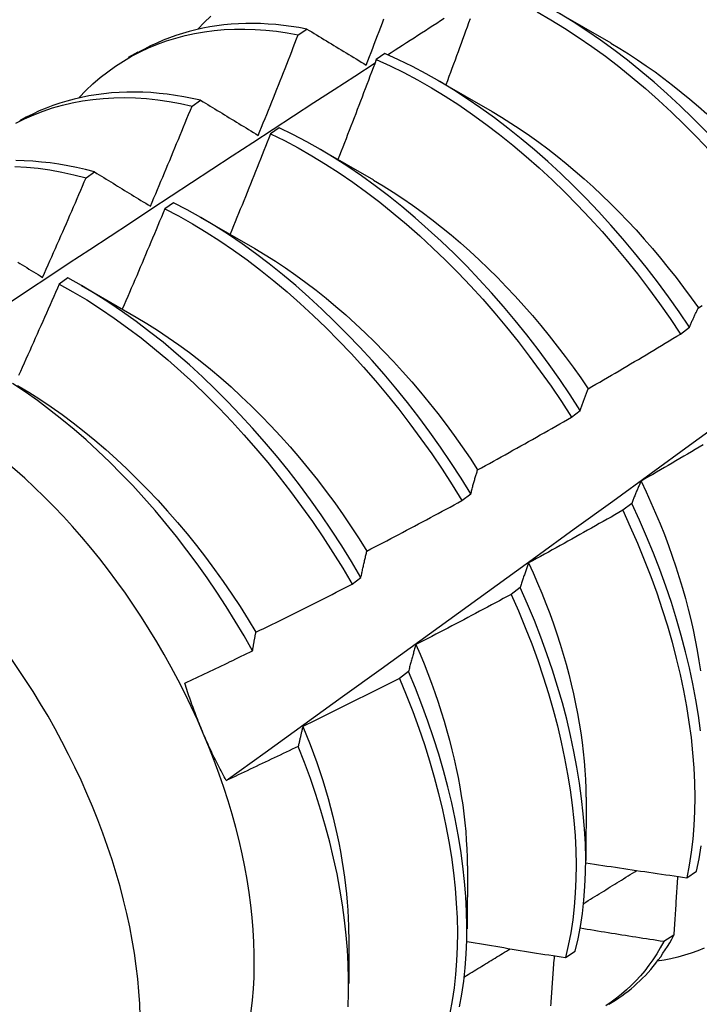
# Model space of a CAD drawing. Header units: inches. Extents: x 17 to 237, y 17 to 149.
# Tile 87 of 118: x 223.167 to 223.366, y 83.189 to 83.478. Entities that reach past the tile are written whole.
import ezdxf

# ---------------------------------------------------------------- set-up
doc = ezdxf.new("R2010")
doc.units = ezdxf.units.IN
doc.header["$MEASUREMENT"] = 0
doc.layers.add('Visible Edges(ANSI)', color=7, linetype='Continuous', lineweight=25)
doc.layers.add('Visible Tangent Edges(ANSI)', color=7, linetype='Continuous', lineweight=25)

msp = doc.modelspace()

# ---------------------------------------------------------------- linework, layer by layer
at = {"layer": 'Visible Edges(ANSI)'}
for p, q in [((223.32408, 83.48014), (223.34009, 83.47092)), ((223.24843, 83.47333), (223.25094, 83.47501)), ((223.1987, 83.46672), (223.20151, 83.46835)), ((223.27384, 83.46781), (223.27133, 83.46605)), ((223.28928, 83.46005), (223.30529, 83.45083)), ((223.2173, 83.45243), (223.21982, 83.45412)), ((223.24283, 83.44602), (223.24033, 83.44425)), ((223.25448, 83.43996), (223.27049, 83.43074)), ((223.18621, 83.43138), (223.18872, 83.43309)), ((223.21183, 83.42409), (223.20933, 83.42232)), ((223.21968, 83.41987), (223.2357, 83.41065)), ((223.18084, 83.40203), (223.17833, 83.40024)), ((223.18489, 83.39977), (223.2009, 83.39056)), ((223.36058, 83.38558), (223.36316, 83.38755)), ((223.32855, 83.36117), (223.33114, 83.36315)), ((223.29644, 83.33672), (223.29904, 83.3387)), ((223.34622, 83.33587), (223.34359, 83.33388)), ((223.26424, 83.31223), (223.26684, 83.31421)), ((223.31354, 83.31124), (223.3109, 83.30924)), ((223.28076, 83.28659), (223.27811, 83.2846)), ((223.33285, 83.24972), (223.33282, 83.23124)), ((223.29805, 83.22963), (223.29802, 83.21115)), ((223.36238, 83.22616), (223.36525, 83.22806)), ((223.26325, 83.20954), (223.26323, 83.19509)), ((223.35857, 83.20926), (223.35564, 83.20742)), ((223.32677, 83.20273), (223.32965, 83.20462))]:
    msp.add_line(p, q, dxfattribs=at)
at = {"layer": 'Visible Edges(ANSI)', "flags": 128}
for points in [[(223.31847, 83.48004), (223.32251, 83.47773), (223.32653, 83.47526), (223.33054, 83.47265), (223.33454, 83.4699), (223.33851, 83.46701), (223.34246, 83.46399), (223.34638, 83.46083), (223.35026, 83.45755), (223.3541, 83.45415), (223.3579, 83.45063), (223.36166, 83.447), (223.36535, 83.44326), (223.369, 83.43942), (223.37258, 83.43548), (223.37609, 83.43143), (223.37954, 83.4273), (223.38291, 83.42308), (223.3862, 83.41877), (223.38941, 83.41439), (223.39253, 83.40993)], [(223.21899, 83.475), (223.22088, 83.47695), (223.22284, 83.47881)], [(223.26838, 83.46444), (223.26885, 83.46568), (223.26933, 83.46691), (223.2698, 83.46814), (223.27028, 83.46937), (223.27075, 83.47061), (223.27122, 83.47184), (223.27169, 83.47307), (223.27217, 83.47431), (223.27264, 83.47554), (223.2731, 83.47678), (223.27357, 83.47801)], [(223.27462, 83.46745), (223.27573, 83.46817), (223.27684, 83.46889), (223.27795, 83.46961), (223.27906, 83.47032), (223.28017, 83.47104), (223.28128, 83.47176), (223.28239, 83.47247), (223.2835, 83.47319), (223.28461, 83.47391), (223.28572, 83.47462), (223.28682, 83.47534), (223.28793, 83.47606), (223.28904, 83.47677), (223.29015, 83.47749), (223.29126, 83.4782)], [(223.29885, 83.47801), (223.29841, 83.4768), (223.29797, 83.47559), (223.29753, 83.47437), (223.29708, 83.47316), (223.29664, 83.47195), (223.2962, 83.47074), (223.29575, 83.46953), (223.29531, 83.46832), (223.29486, 83.46711), (223.29442, 83.4659), (223.29397, 83.46469), (223.29352, 83.46348), (223.29307, 83.46227), (223.29262, 83.46106), (223.29217, 83.45985), (223.29172, 83.45864)], [(223.3951, 83.41189), (223.39198, 83.41635), (223.38876, 83.42073), (223.38547, 83.42503), (223.38209, 83.42924), (223.37864, 83.43337), (223.37512, 83.4374), (223.37153, 83.44134), (223.36789, 83.44518), (223.36418, 83.44891), (223.36043, 83.45253), (223.35663, 83.45604), (223.35278, 83.45943), (223.34889, 83.4627), (223.34497, 83.46584), (223.34102, 83.46886), (223.33705, 83.47174), (223.33305, 83.47448), (223.32904, 83.47708), (223.32501, 83.47953)], [(223.18418, 83.45493), (223.18617, 83.45698), (223.18823, 83.45892), (223.19036, 83.46075), (223.19256, 83.46248), (223.19484, 83.4641), (223.19717, 83.46561), (223.19958, 83.46701), (223.20204, 83.4683), (223.20457, 83.46948), (223.20716, 83.47055), (223.2098, 83.4715), (223.2125, 83.47235), (223.21525, 83.47308), (223.21805, 83.47369), (223.2209, 83.47419), (223.2238, 83.47457), (223.22674, 83.47483), (223.22973, 83.47498), (223.23275, 83.47501), (223.23582, 83.47491), (223.23892, 83.4747), (223.24206, 83.47436), (223.24523, 83.47391), (223.24843, 83.47333)], [(223.25094, 83.47501), (223.24864, 83.47543), (223.24636, 83.47579), (223.24409, 83.47608), (223.24184, 83.47631), (223.23961, 83.47648), (223.2374, 83.47659), (223.2352, 83.47663), (223.23303, 83.47662), (223.23088, 83.47654), (223.22875, 83.4764), (223.22664, 83.4762), (223.22455, 83.47593), (223.22249, 83.47561), (223.22045, 83.47523), (223.21844, 83.47479), (223.21646, 83.47429), (223.2145, 83.47373), (223.21257, 83.47311), (223.21066, 83.47243), (223.20879, 83.4717), (223.20694, 83.47091), (223.20513, 83.47006), (223.20335, 83.46915), (223.2016, 83.46818)], [(223.25094, 83.47501), (223.25166, 83.47457), (223.25238, 83.47414), (223.2531, 83.4737), (223.25382, 83.47327), (223.25454, 83.47283), (223.25526, 83.47239), (223.25598, 83.47195), (223.2567, 83.47152), (223.25743, 83.47108), (223.25815, 83.47064), (223.25887, 83.4702), (223.2596, 83.46976), (223.26033, 83.46932), (223.26105, 83.46888), (223.26178, 83.46844), (223.26251, 83.46799), (223.26324, 83.46755), (223.26397, 83.46711), (223.2647, 83.46667), (223.26544, 83.46622), (223.26617, 83.46578), (223.2669, 83.46533), (223.26764, 83.46489), (223.26838, 83.46444)], [(223.23671, 83.44382), (223.23721, 83.44504), (223.23771, 83.44627), (223.2382, 83.4475), (223.2387, 83.44873), (223.23919, 83.44995), (223.23969, 83.45118), (223.24018, 83.45241), (223.24067, 83.45364), (223.24116, 83.45487), (223.24165, 83.4561), (223.24214, 83.45733), (223.24263, 83.45856), (223.24312, 83.45979), (223.2436, 83.46102), (223.24409, 83.46225), (223.24458, 83.46348), (223.24506, 83.46471), (223.24554, 83.46594), (223.24603, 83.46717), (223.24651, 83.4684), (223.24699, 83.46963), (223.24747, 83.47086), (223.24795, 83.47209), (223.24843, 83.47333)], [(223.34008, 83.47088), (223.3427, 83.46932), (223.3453, 83.4677), (223.34791, 83.466), (223.3505, 83.46424), (223.35308, 83.46241), (223.35565, 83.46051), (223.35821, 83.45855), (223.36075, 83.45653), (223.36328, 83.45445), (223.36578, 83.45231), (223.36827, 83.45011)], [(223.27133, 83.46605), (223.27087, 83.46483), (223.27041, 83.4636), (223.26995, 83.46238), (223.26948, 83.46116), (223.26902, 83.45994), (223.26855, 83.45871), (223.26809, 83.45749), (223.26762, 83.45627), (223.26716, 83.45505), (223.26669, 83.45383), (223.26622, 83.45261), (223.26575, 83.45138), (223.26528, 83.45016), (223.26481, 83.44894), (223.26434, 83.44772), (223.26387, 83.4465), (223.26339, 83.44528), (223.26292, 83.44406), (223.26245, 83.44284), (223.26197, 83.44162), (223.2615, 83.4404), (223.26102, 83.43918), (223.26054, 83.43796), (223.26006, 83.43674)], [(223.27133, 83.46605), (223.27536, 83.46423), (223.2794, 83.46224), (223.28344, 83.4601), (223.28747, 83.45779), (223.2915, 83.45534), (223.29551, 83.45274), (223.29951, 83.44999), (223.30348, 83.44711), (223.30743, 83.44409), (223.31135, 83.44094), (223.31523, 83.43767), (223.31908, 83.43427), (223.32288, 83.43075), (223.32663, 83.42713), (223.33033, 83.42339), (223.33398, 83.41955), (223.33756, 83.41561), (223.34108, 83.41157), (223.34453, 83.40744), (223.3479, 83.40323), (223.3512, 83.39893), (223.35442, 83.39455), (223.35754, 83.3901), (223.36058, 83.38558)], [(223.36316, 83.38755), (223.36012, 83.39206), (223.35699, 83.39651), (223.35377, 83.40088), (223.35046, 83.40518), (223.34708, 83.40939), (223.34363, 83.41351), (223.3401, 83.41754), (223.33651, 83.42147), (223.33286, 83.4253), (223.32916, 83.42903), (223.3254, 83.43265), (223.3216, 83.43615), (223.31775, 83.43954), (223.31386, 83.44281), (223.30994, 83.44595), (223.30599, 83.44895), (223.30202, 83.45183), (223.29802, 83.45456), (223.294, 83.45715), (223.28998, 83.4596), (223.28594, 83.46189), (223.28191, 83.46402), (223.27787, 83.466), (223.27384, 83.46781)], [(223.16339, 83.39455), (223.16936, 83.3985), (223.17533, 83.40246), (223.1813, 83.40641), (223.18728, 83.41035), (223.19325, 83.41429), (223.19922, 83.41822), (223.2052, 83.42215), (223.21117, 83.42608), (223.21715, 83.43), (223.22312, 83.43392), (223.2291, 83.43783), (223.23508, 83.44174), (223.24106, 83.44564), (223.24704, 83.44954), (223.25302, 83.45344), (223.25901, 83.45732), (223.26499, 83.46121), (223.27098, 83.46509)], [(223.16558, 83.44737), (223.16819, 83.44867), (223.17087, 83.44986), (223.1736, 83.45092), (223.1764, 83.45186), (223.17926, 83.45267), (223.18218, 83.45336), (223.18515, 83.45392), (223.18817, 83.45436), (223.19124, 83.45467), (223.19435, 83.45485), (223.19752, 83.4549), (223.20072, 83.45482), (223.20397, 83.4546), (223.20725, 83.45426), (223.21057, 83.45378), (223.21392, 83.45317), (223.2173, 83.45243)], [(223.21982, 83.45412), (223.21734, 83.45467), (223.21489, 83.45515), (223.21245, 83.45556), (223.21002, 83.45589), (223.20762, 83.45615), (223.20524, 83.45635), (223.20288, 83.45647), (223.20054, 83.45652), (223.19822, 83.4565), (223.19592, 83.45642), (223.19365, 83.45626), (223.19141, 83.45604), (223.18919, 83.45574), (223.187, 83.45538), (223.18484, 83.45495), (223.1827, 83.45446), (223.1806, 83.4539), (223.17853, 83.45327), (223.17649, 83.45257), (223.17448, 83.45181), (223.1725, 83.45098), (223.17056, 83.45009), (223.16866, 83.44913), (223.16679, 83.4481)], [(223.21982, 83.45412), (223.22051, 83.4537), (223.22121, 83.45328), (223.2219, 83.45285), (223.2226, 83.45243), (223.2233, 83.452), (223.224, 83.45157), (223.2247, 83.45115), (223.2254, 83.45072), (223.2261, 83.45029), (223.2268, 83.44986), (223.2275, 83.44943), (223.2282, 83.44901), (223.22891, 83.44858), (223.22961, 83.44815), (223.23032, 83.44772), (223.23103, 83.44728), (223.23174, 83.44685), (223.23244, 83.44642), (223.23315, 83.44599), (223.23386, 83.44555), (223.23457, 83.44512), (223.23529, 83.44469), (223.236, 83.44425), (223.23671, 83.44382)], [(223.20508, 83.42306), (223.2056, 83.42428), (223.20611, 83.4255), (223.20663, 83.42672), (223.20715, 83.42795), (223.20766, 83.42917), (223.20818, 83.43039), (223.20869, 83.43161), (223.20921, 83.43283), (223.20972, 83.43406), (223.21023, 83.43528), (223.21074, 83.4365), (223.21125, 83.43773), (223.21176, 83.43895), (223.21227, 83.44018), (223.21278, 83.4414), (223.21328, 83.44262), (223.21379, 83.44385), (223.21429, 83.44507), (223.2148, 83.4463), (223.2153, 83.44753), (223.2158, 83.44875), (223.2163, 83.44998), (223.2168, 83.4512), (223.2173, 83.45243)], [(223.30528, 83.4508), (223.30803, 83.44916), (223.31078, 83.44745), (223.31351, 83.44565), (223.31624, 83.44379), (223.31895, 83.44184), (223.32165, 83.43983), (223.32434, 83.43774), (223.327, 83.43559), (223.32965, 83.43336), (223.33228, 83.43108), (223.33488, 83.42873), (223.33746, 83.42631), (223.34001, 83.42384), (223.34253, 83.42131), (223.34503, 83.41873), (223.34749, 83.41609), (223.34991, 83.41339), (223.3523, 83.41065), (223.35465, 83.40786), (223.35696, 83.40502), (223.35923, 83.40213), (223.36146, 83.3992), (223.36364, 83.39623), (223.36577, 83.39322)], [(223.33114, 83.36315), (223.32819, 83.36772), (223.32514, 83.37223), (223.32199, 83.37667), (223.31877, 83.38104), (223.31546, 83.38532), (223.31207, 83.38953), (223.30861, 83.39365), (223.30509, 83.39767), (223.30149, 83.4016), (223.29784, 83.40543), (223.29413, 83.40916), (223.29037, 83.41277), (223.28657, 83.41627), (223.28272, 83.41966), (223.27883, 83.42292), (223.27491, 83.42605), (223.27096, 83.42905), (223.26698, 83.43192), (223.26299, 83.43465), (223.25897, 83.43723), (223.25494, 83.43966), (223.25091, 83.44194), (223.24687, 83.44406), (223.24283, 83.44602)], [(223.24033, 83.44425), (223.23984, 83.44303), (223.23935, 83.4418), (223.23886, 83.44057), (223.23838, 83.43934), (223.23789, 83.43811), (223.2374, 83.43688), (223.23691, 83.43566), (223.23641, 83.43443), (223.23592, 83.4332), (223.23543, 83.43198), (223.23493, 83.43075), (223.23444, 83.42952), (223.23394, 83.4283), (223.23345, 83.42707), (223.23295, 83.42585), (223.23245, 83.42462), (223.23195, 83.4234), (223.23145, 83.42217), (223.23095, 83.42095), (223.23045, 83.41972), (223.22995, 83.4185), (223.22945, 83.41727), (223.22894, 83.41605), (223.22844, 83.41483)], [(223.24033, 83.44425), (223.24436, 83.44228), (223.2484, 83.44015), (223.25244, 83.43786), (223.25646, 83.43541), (223.26048, 83.43282), (223.26447, 83.43008), (223.26845, 83.42721), (223.2724, 83.42419), (223.27632, 83.42105), (223.2802, 83.41778), (223.28405, 83.41439), (223.28785, 83.41088), (223.29161, 83.40725), (223.29531, 83.40352), (223.29896, 83.39968), (223.30254, 83.39575), (223.30607, 83.39171), (223.30952, 83.38759), (223.3129, 83.38338), (223.3162, 83.37908), (223.31942, 83.37471), (223.32256, 83.37027), (223.3256, 83.36575), (223.32855, 83.36117)], [(223.16533, 83.43473), (223.16872, 83.43453), (223.17215, 83.43419), (223.17561, 83.4337), (223.17911, 83.43308), (223.18264, 83.4323), (223.18621, 83.43138)], [(223.18872, 83.43309), (223.18607, 83.43378), (223.18344, 83.43438), (223.18083, 83.43491), (223.17823, 83.43536), (223.17566, 83.43573), (223.1731, 83.43601), (223.17057, 83.43622), (223.16806, 83.43636), (223.16558, 83.43641)], [(223.22732, 83.25464), (223.2387, 83.26284), (223.25007, 83.27104), (223.26143, 83.27924), (223.27278, 83.28743), (223.28412, 83.29563), (223.29545, 83.30383), (223.30677, 83.31203), (223.31808, 83.32022), (223.32937, 83.32841), (223.34066, 83.33661), (223.35194, 83.3448), (223.36321, 83.35299), (223.37447, 83.36117), (223.38572, 83.36936), (223.39696, 83.37754), (223.40819, 83.38572), (223.41941, 83.3939), (223.43063, 83.40207), (223.44183, 83.41024), (223.45302, 83.41841), (223.46421, 83.42658), (223.47538, 83.43474)], [(223.17347, 83.40218), (223.17401, 83.40339), (223.17455, 83.4046), (223.17509, 83.40582), (223.17563, 83.40703), (223.17616, 83.40825), (223.1767, 83.40946), (223.17723, 83.41068), (223.17777, 83.41189), (223.1783, 83.41311), (223.17884, 83.41433), (223.17937, 83.41554), (223.1799, 83.41676), (223.18043, 83.41798), (223.18096, 83.41919), (223.18149, 83.42041), (223.18202, 83.42163), (223.18254, 83.42285), (223.18307, 83.42407), (223.18359, 83.42528), (223.18412, 83.4265), (223.18464, 83.42772), (223.18516, 83.42894), (223.18569, 83.43016), (223.18621, 83.43138)], [(223.18872, 83.43309), (223.18939, 83.43268), (223.19006, 83.43227), (223.19074, 83.43185), (223.19141, 83.43144), (223.19209, 83.43102), (223.19276, 83.43061), (223.19344, 83.4302), (223.19412, 83.42978), (223.1948, 83.42936), (223.19548, 83.42895), (223.19616, 83.42853), (223.19684, 83.42811), (223.19752, 83.42769), (223.1982, 83.42728), (223.19889, 83.42686), (223.19957, 83.42644), (223.20026, 83.42602), (223.20094, 83.4256), (223.20163, 83.42518), (223.20232, 83.42475), (223.20301, 83.42433), (223.2037, 83.42391), (223.20439, 83.42349), (223.20508, 83.42306)], [(223.27049, 83.43072), (223.27337, 83.429), (223.27625, 83.4272), (223.27912, 83.4253), (223.28198, 83.42333), (223.28482, 83.42127), (223.28765, 83.41913), (223.29046, 83.41692), (223.29325, 83.41463), (223.29602, 83.41227), (223.29877, 83.40983), (223.30148, 83.40733), (223.30417, 83.40476), (223.30683, 83.40213), (223.30946, 83.39943), (223.31205, 83.39668), (223.3146, 83.39386), (223.31712, 83.39099), (223.31959, 83.38807), (223.32202, 83.38509), (223.3244, 83.38206), (223.32674, 83.37899), (223.32902, 83.37587), (223.33126, 83.37271), (223.33344, 83.36951)], [(223.20933, 83.42232), (223.20882, 83.42109), (223.2083, 83.41986), (223.20779, 83.41863), (223.20728, 83.4174), (223.20677, 83.41617), (223.20625, 83.41495), (223.20573, 83.41372), (223.20522, 83.41249), (223.2047, 83.41126), (223.20418, 83.41004), (223.20366, 83.40881), (223.20314, 83.40758), (223.20262, 83.40636), (223.2021, 83.40513), (223.20158, 83.40391), (223.20106, 83.40268), (223.20053, 83.40146), (223.20001, 83.40023), (223.19949, 83.39901), (223.19896, 83.39778), (223.19843, 83.39656), (223.19791, 83.39533), (223.19738, 83.39411), (223.19685, 83.39289)], [(223.20933, 83.42232), (223.21337, 83.4202), (223.2174, 83.41792), (223.22143, 83.41549), (223.22545, 83.41291), (223.22944, 83.41018), (223.23342, 83.40731), (223.23737, 83.4043), (223.24129, 83.40116), (223.24517, 83.3979), (223.24902, 83.39451), (223.25282, 83.391), (223.25658, 83.38738), (223.26029, 83.38365), (223.26394, 83.37982), (223.26753, 83.37588), (223.27105, 83.37185), (223.27451, 83.36773), (223.27789, 83.36353), (223.2812, 83.35924), (223.28443, 83.35487), (223.28757, 83.35043), (223.29062, 83.34593), (223.29358, 83.34135), (223.29644, 83.33672)], [(223.29904, 83.3387), (223.29617, 83.34333), (223.29321, 83.34789), (223.29015, 83.3524), (223.287, 83.35683), (223.28377, 83.36119), (223.28045, 83.36547), (223.27706, 83.36967), (223.2736, 83.37379), (223.27007, 83.37781), (223.26647, 83.38174), (223.26282, 83.38556), (223.25911, 83.38928), (223.25535, 83.3929), (223.25154, 83.39639), (223.24769, 83.39977), (223.2438, 83.40303), (223.23988, 83.40616), (223.23593, 83.40915), (223.23195, 83.41201), (223.22795, 83.41473), (223.22394, 83.4173), (223.21991, 83.41972), (223.21587, 83.42199), (223.21183, 83.42409)], [(223.23569, 83.41064), (223.23871, 83.40884), (223.24173, 83.40694), (223.24473, 83.40495), (223.24772, 83.40287), (223.2507, 83.40069), (223.25365, 83.39843), (223.25659, 83.39609), (223.2595, 83.39366), (223.26239, 83.39116), (223.26525, 83.38857), (223.26808, 83.38592), (223.27088, 83.38319), (223.27364, 83.38039), (223.27637, 83.37752), (223.27905, 83.37459), (223.2817, 83.3716), (223.2843, 83.36855), (223.28685, 83.36544), (223.28935, 83.36228), (223.2918, 83.35907), (223.2942, 83.35581), (223.29654, 83.3525), (223.29882, 83.34915), (223.30104, 83.34575)], [(223.16616, 83.40668), (223.16682, 83.40627), (223.16748, 83.40586), (223.16814, 83.40546), (223.1688, 83.40505), (223.16947, 83.40464), (223.17013, 83.40423), (223.1708, 83.40382), (223.17146, 83.40341), (223.17213, 83.403), (223.1728, 83.40259), (223.17347, 83.40218)], [(223.26684, 83.31421), (223.26407, 83.31888), (223.26119, 83.3235), (223.25822, 83.32806), (223.25516, 83.33256), (223.252, 83.33699), (223.24876, 83.34135), (223.24545, 83.34562), (223.24205, 83.34982), (223.23858, 83.35393), (223.23505, 83.35795), (223.23145, 83.36188), (223.2278, 83.3657), (223.22409, 83.36942), (223.22032, 83.37302), (223.21652, 83.37652), (223.21266, 83.37989), (223.20878, 83.38314), (223.20485, 83.38626), (223.2009, 83.38925), (223.19692, 83.3921), (223.19292, 83.39481), (223.1889, 83.39737), (223.18487, 83.39978), (223.18084, 83.40203)], [(223.17833, 83.40024), (223.1778, 83.39902), (223.17726, 83.39779), (223.17673, 83.39657), (223.17619, 83.39534), (223.17565, 83.39412), (223.17511, 83.3929), (223.17458, 83.39167), (223.17404, 83.39045), (223.1735, 83.38923), (223.17295, 83.38801), (223.17241, 83.38679), (223.17187, 83.38556), (223.17133, 83.38434), (223.17078, 83.38312), (223.17024, 83.3819), (223.16969, 83.38068), (223.16914, 83.37946), (223.1686, 83.37824), (223.16805, 83.37702), (223.1675, 83.3758), (223.16695, 83.37458), (223.1664, 83.37337)], [(223.17833, 83.40024), (223.18237, 83.39798), (223.1864, 83.39556), (223.19041, 83.39299), (223.19441, 83.39027), (223.19839, 83.38741), (223.20234, 83.38441), (223.20626, 83.38128), (223.21015, 83.37802), (223.21399, 83.37463), (223.2178, 83.37113), (223.22156, 83.36751), (223.22527, 83.36379), (223.22892, 83.35996), (223.23251, 83.35603), (223.23604, 83.352), (223.2395, 83.34788), (223.24289, 83.34368), (223.2462, 83.33939), (223.24943, 83.33503), (223.25258, 83.3306), (223.25564, 83.32609), (223.2586, 83.32153), (223.26147, 83.31691), (223.26424, 83.31223)], [(223.36577, 83.39322), (223.36689, 83.39391)], [(223.2009, 83.39055), (223.20405, 83.38867), (223.2072, 83.38669), (223.21034, 83.3846), (223.21346, 83.3824), (223.21657, 83.38012), (223.21965, 83.37773), (223.22271, 83.37525), (223.22575, 83.37269), (223.22875, 83.37004), (223.23173, 83.3673), (223.23467, 83.36449), (223.23757, 83.36159), (223.24044, 83.35863), (223.24326, 83.35559), (223.24604, 83.35248), (223.24877, 83.34931), (223.25145, 83.34608), (223.25407, 83.34279), (223.25665, 83.33944), (223.25916, 83.33604), (223.26161, 83.33258), (223.264, 83.32908), (223.26632, 83.32554), (223.26857, 83.32195)], [(223.36316, 83.38755), (223.36327, 83.3878), (223.36337, 83.38804), (223.36348, 83.38829), (223.36358, 83.38854), (223.36369, 83.38878), (223.36379, 83.38903), (223.3639, 83.38927), (223.364, 83.38951), (223.36411, 83.38975), (223.36422, 83.38999), (223.36433, 83.39023), (223.36443, 83.39046), (223.36454, 83.3907), (223.36465, 83.39094), (223.36476, 83.39117), (223.36487, 83.3914), (223.36498, 83.39163), (223.36509, 83.39186), (223.36521, 83.39209), (223.36532, 83.39232), (223.36543, 83.39255), (223.36554, 83.39277), (223.36565, 83.393), (223.36577, 83.39322)], [(223.33344, 83.36951), (223.33458, 83.37017), (223.33571, 83.37083), (223.33685, 83.37149), (223.33799, 83.37215), (223.33912, 83.37281), (223.34026, 83.37347), (223.34139, 83.37414), (223.34252, 83.3748), (223.34366, 83.37547), (223.34479, 83.37613), (223.34592, 83.3768), (223.34705, 83.37747), (223.34818, 83.37814), (223.34931, 83.37881), (223.35044, 83.37948), (223.35157, 83.38016), (223.3527, 83.38083), (223.35383, 83.3815), (223.35496, 83.38218), (223.35608, 83.38286), (223.35721, 83.38354), (223.35833, 83.38422), (223.35946, 83.3849), (223.36058, 83.38558)], [(223.23505, 83.29269), (223.23255, 83.29706), (223.22997, 83.30139), (223.2273, 83.30567), (223.22455, 83.3099), (223.22172, 83.31407), (223.2188, 83.31818), (223.21581, 83.32222), (223.21275, 83.32618), (223.20962, 83.33005), (223.20644, 83.33383), (223.2032, 83.33753), (223.1999, 83.34113), (223.19655, 83.34462), (223.19316, 83.34802), (223.18971, 83.35131), (223.18623, 83.3545), (223.1827, 83.35757), (223.17913, 83.36052), (223.17554, 83.36335), (223.17193, 83.36605), (223.16831, 83.36861), (223.16467, 83.37104)], [(223.1661, 83.37047), (223.16939, 83.36851), (223.17268, 83.36643), (223.17595, 83.36424), (223.1792, 83.36194), (223.18244, 83.35953), (223.18565, 83.35702), (223.18883, 83.35441), (223.19199, 83.3517), (223.19511, 83.3489), (223.1982, 83.34601), (223.20125, 83.34304), (223.20426, 83.33998), (223.20722, 83.33684), (223.21014, 83.33363), (223.213, 83.33035), (223.21582, 83.32699), (223.21857, 83.32358), (223.22127, 83.3201), (223.2239, 83.31656), (223.22647, 83.31297), (223.22897, 83.30932), (223.23139, 83.30563), (223.23375, 83.3019), (223.23602, 83.29812)], [(223.33114, 83.36315), (223.33123, 83.36343), (223.33133, 83.3637), (223.33142, 83.36398), (223.33151, 83.36425), (223.3316, 83.36453), (223.33169, 83.3648), (223.33179, 83.36507), (223.33188, 83.36534), (223.33198, 83.36561), (223.33207, 83.36588), (223.33217, 83.36614), (223.33226, 83.36641), (223.33236, 83.36667), (223.33245, 83.36694), (223.33255, 83.3672), (223.33265, 83.36746), (223.33274, 83.36772), (223.33284, 83.36798), (223.33294, 83.36824), (223.33304, 83.36849), (223.33314, 83.36875), (223.33324, 83.369), (223.33334, 83.36926), (223.33344, 83.36951)], [(223.30104, 83.34575), (223.30219, 83.34638), (223.30334, 83.34702), (223.3045, 83.34765), (223.30565, 83.34828), (223.3068, 83.34892), (223.30795, 83.34955), (223.3091, 83.35019), (223.31025, 83.35083), (223.3114, 83.35147), (223.31254, 83.35211), (223.31369, 83.35275), (223.31484, 83.35339), (223.31598, 83.35403), (223.31713, 83.35468), (223.31827, 83.35532), (223.31942, 83.35597), (223.32056, 83.35662), (223.32171, 83.35726), (223.32285, 83.35791), (223.32399, 83.35856), (223.32513, 83.35921), (223.32627, 83.35987), (223.32741, 83.36052), (223.32855, 83.36117)], [(223.36714, 83.35308), (223.36601, 83.35241), (223.36488, 83.35173), (223.36375, 83.35106), (223.36261, 83.35039), (223.36148, 83.34972), (223.36035, 83.34906), (223.35921, 83.34839), (223.35808, 83.34773), (223.35694, 83.34706), (223.3558, 83.3464), (223.35466, 83.34573), (223.35353, 83.34507), (223.35239, 83.34441), (223.35125, 83.34375), (223.35011, 83.3431), (223.34897, 83.34244)], [(223.29904, 83.3387), (223.29912, 83.33901), (223.2992, 83.33931), (223.29927, 83.33962), (223.29935, 83.33992), (223.29944, 83.34022), (223.29952, 83.34053), (223.2996, 83.34083), (223.29968, 83.34112), (223.29976, 83.34142), (223.29984, 83.34172), (223.29993, 83.34201), (223.30001, 83.34231), (223.30009, 83.3426), (223.30018, 83.34289), (223.30026, 83.34318), (223.30035, 83.34347), (223.30043, 83.34376), (223.30052, 83.34405), (223.3006, 83.34434), (223.30069, 83.34462), (223.30078, 83.34491), (223.30086, 83.34519), (223.30095, 83.34547), (223.30104, 83.34575)], [(223.34897, 83.34244), (223.34885, 83.34218), (223.34873, 83.34192), (223.34861, 83.34165), (223.34849, 83.34139), (223.34837, 83.34112), (223.34825, 83.34085), (223.34814, 83.34059), (223.34802, 83.34032), (223.3479, 83.34005), (223.34779, 83.33978), (223.34767, 83.3395), (223.34756, 83.33923), (223.34745, 83.33896), (223.34733, 83.33868), (223.34722, 83.33841), (223.34711, 83.33813), (223.34699, 83.33785), (223.34688, 83.33757), (223.34677, 83.33729), (223.34666, 83.33701), (223.34655, 83.33673), (223.34644, 83.33644), (223.34633, 83.33616), (223.34622, 83.33587)], [(223.34897, 83.34244), (223.35046, 83.33931), (223.35188, 83.33617), (223.35325, 83.33303), (223.35456, 83.32989), (223.35581, 83.32674), (223.35699, 83.3236), (223.35812, 83.32046), (223.35918, 83.31733), (223.36018, 83.31421), (223.36112, 83.3111), (223.362, 83.308), (223.36282, 83.30491), (223.36357, 83.30184), (223.36426, 83.29879), (223.36488, 83.29577), (223.36545, 83.29276), (223.36594, 83.28978), (223.36638, 83.28683)], [(223.26857, 83.32195), (223.26973, 83.32256), (223.2709, 83.32316), (223.27207, 83.32377), (223.27323, 83.32437), (223.2744, 83.32498), (223.27557, 83.32559), (223.27673, 83.3262), (223.27789, 83.32681), (223.27906, 83.32742), (223.28022, 83.32804), (223.28138, 83.32865), (223.28254, 83.32926), (223.2837, 83.32988), (223.28487, 83.3305), (223.28603, 83.33112), (223.28718, 83.33173), (223.28834, 83.33235), (223.2895, 83.33298), (223.29066, 83.3336), (223.29182, 83.33422), (223.29297, 83.33485), (223.29413, 83.33547), (223.29528, 83.3361), (223.29644, 83.33672)], [(223.36639, 83.26919), (223.36577, 83.27374), (223.36503, 83.27834), (223.36415, 83.283), (223.36315, 83.28769), (223.36202, 83.29243), (223.36076, 83.2972), (223.35938, 83.302), (223.35787, 83.30682), (223.35624, 83.31165), (223.35448, 83.3165), (223.3526, 83.32135), (223.35059, 83.3262), (223.34847, 83.33104), (223.34622, 83.33587)], [(223.34359, 83.33388), (223.34244, 83.33323), (223.3413, 83.33257), (223.34016, 83.33192), (223.33901, 83.33127), (223.33787, 83.33062), (223.33672, 83.32997), (223.33558, 83.32933), (223.33443, 83.32868), (223.33328, 83.32803), (223.33213, 83.32739), (223.33098, 83.32675), (223.32984, 83.3261), (223.32869, 83.32546), (223.32754, 83.32482), (223.32638, 83.32418), (223.32523, 83.32354), (223.32408, 83.32291), (223.32293, 83.32227), (223.32178, 83.32164), (223.32062, 83.321), (223.31947, 83.32037), (223.31831, 83.31974), (223.31716, 83.31911), (223.316, 83.31848)], [(223.34359, 83.33388), (223.34582, 83.32905), (223.34794, 83.32421), (223.34993, 83.31936), (223.35181, 83.31451), (223.35355, 83.30966), (223.35518, 83.30483), (223.35668, 83.30001), (223.35805, 83.29521), (223.3593, 83.29045), (223.36042, 83.28571), (223.36141, 83.28102), (223.36228, 83.27637), (223.36301, 83.27177), (223.36362, 83.26723), (223.3641, 83.26275), (223.36444, 83.25833), (223.36465, 83.25399), (223.36473, 83.24973), (223.36468, 83.24556), (223.36449, 83.24148), (223.36416, 83.23749), (223.36371, 83.2336), (223.36311, 83.22982), (223.36238, 83.22616)], [(223.26684, 83.31421), (223.26691, 83.31455), (223.26698, 83.31488), (223.26705, 83.31522), (223.26712, 83.31555), (223.26719, 83.31588), (223.26725, 83.31621), (223.26732, 83.31654), (223.26739, 83.31687), (223.26746, 83.31719), (223.26754, 83.31752), (223.26761, 83.31784), (223.26768, 83.31816), (223.26775, 83.31849), (223.26782, 83.31881), (223.2679, 83.31913), (223.26797, 83.31945), (223.26804, 83.31976), (223.26812, 83.32008), (223.26819, 83.3204), (223.26826, 83.32071), (223.26834, 83.32102), (223.26841, 83.32133), (223.26849, 83.32165), (223.26857, 83.32195)], [(223.316, 83.31848), (223.31589, 83.31819), (223.31579, 83.3179), (223.31568, 83.31761), (223.31557, 83.31731), (223.31547, 83.31702), (223.31536, 83.31673), (223.31526, 83.31643), (223.31515, 83.31613), (223.31505, 83.31584), (223.31494, 83.31554), (223.31484, 83.31524), (223.31474, 83.31493), (223.31464, 83.31463), (223.31453, 83.31433), (223.31443, 83.31402), (223.31433, 83.31372), (223.31423, 83.31341), (223.31413, 83.3131), (223.31403, 83.3128), (223.31393, 83.31249), (223.31384, 83.31217), (223.31374, 83.31186), (223.31364, 83.31155), (223.31354, 83.31124)], [(223.316, 83.31848), (223.31735, 83.3155), (223.31864, 83.31252), (223.31987, 83.30954), (223.32106, 83.30656), (223.32218, 83.30358), (223.32325, 83.3006), (223.32427, 83.29763), (223.32523, 83.29467), (223.32613, 83.29171), (223.32697, 83.28877), (223.32776, 83.28584), (223.3285, 83.28292), (223.32917, 83.28002), (223.32979, 83.27714), (223.33035, 83.27428), (223.33086, 83.27144), (223.3313, 83.26863), (223.33169, 83.26584), (223.33202, 83.26308), (223.33229, 83.26035), (223.33251, 83.25765), (223.33266, 83.25498), (223.33275, 83.25235), (223.33279, 83.24975)], [(223.23602, 83.29812), (223.2372, 83.2987), (223.23838, 83.29927), (223.23956, 83.29985), (223.24074, 83.30043), (223.24192, 83.30101), (223.2431, 83.30159), (223.24428, 83.30217), (223.24546, 83.30276), (223.24664, 83.30334), (223.24782, 83.30393), (223.24899, 83.30451), (223.25017, 83.3051), (223.25134, 83.30569), (223.25252, 83.30628), (223.25369, 83.30687), (223.25487, 83.30746), (223.25604, 83.30805), (223.25721, 83.30865), (223.25839, 83.30924), (223.25956, 83.30984), (223.26073, 83.31043), (223.2619, 83.31103), (223.26307, 83.31163), (223.26424, 83.31223)], [(223.32965, 83.20462), (223.33049, 83.20818), (223.3312, 83.21187), (223.33178, 83.21566), (223.33222, 83.21956), (223.33252, 83.22356), (223.33269, 83.22766), (223.33273, 83.23185), (223.33263, 83.23612), (223.3324, 83.24047), (223.33204, 83.24489), (223.33155, 83.24938), (223.33093, 83.25392), (223.33018, 83.25853), (223.3293, 83.26318), (223.3283, 83.26788), (223.32716, 83.27262), (223.3259, 83.27739), (223.32451, 83.28219), (223.32299, 83.28701), (223.32135, 83.29184), (223.31959, 83.29669), (223.3177, 83.30154), (223.31568, 83.30639), (223.31354, 83.31124)], [(223.3109, 83.30924), (223.30974, 83.30862), (223.30858, 83.30799), (223.30742, 83.30737), (223.30626, 83.30675), (223.3051, 83.30612), (223.30394, 83.3055), (223.30278, 83.30488), (223.30162, 83.30426), (223.30046, 83.30365), (223.29929, 83.30303), (223.29813, 83.30241), (223.29696, 83.3018), (223.2958, 83.30119), (223.29463, 83.30057), (223.29347, 83.29996), (223.2923, 83.29935), (223.29113, 83.29874), (223.28997, 83.29813), (223.2888, 83.29753), (223.28763, 83.29692), (223.28646, 83.29632), (223.28529, 83.29571), (223.28412, 83.29511), (223.28295, 83.29451)], [(223.3109, 83.30924), (223.31303, 83.3044), (223.31503, 83.29955), (223.31691, 83.2947), (223.31867, 83.28985), (223.3203, 83.28502), (223.32181, 83.2802), (223.32319, 83.2754), (223.32444, 83.27064), (223.32557, 83.2659), (223.32656, 83.26121), (223.32743, 83.25655), (223.32817, 83.25195), (223.32878, 83.24741), (223.32926, 83.24293), (223.32961, 83.23851), (223.32983, 83.23417), (223.32992, 83.2299), (223.32987, 83.22572), (223.32969, 83.22163), (223.32937, 83.21764), (223.32892, 83.21375), (223.32834, 83.20996), (223.32762, 83.20628), (223.32677, 83.20273)], [(223.23505, 83.29269), (223.23508, 83.29292), (223.23512, 83.29316), (223.23516, 83.29339), (223.2352, 83.29362), (223.23524, 83.29385), (223.23528, 83.29408), (223.23532, 83.2943), (223.23536, 83.29453), (223.2354, 83.29476), (223.23544, 83.29499), (223.23548, 83.29521), (223.23552, 83.29544), (223.23556, 83.29567), (223.2356, 83.29589), (223.23564, 83.29612), (223.23569, 83.29634), (223.23573, 83.29657), (223.23577, 83.29679), (223.23581, 83.29701), (223.23585, 83.29723), (223.23589, 83.29746), (223.23593, 83.29768), (223.23598, 83.2979), (223.23602, 83.29812)], [(223.21516, 83.28321), (223.21599, 83.28359), (223.21683, 83.28398), (223.21766, 83.28437), (223.21849, 83.28477), (223.21932, 83.28516), (223.22015, 83.28555), (223.22098, 83.28594), (223.22181, 83.28633), (223.22264, 83.28673), (223.22347, 83.28712), (223.22429, 83.28752), (223.22512, 83.28791), (223.22595, 83.28831), (223.22678, 83.2887), (223.22761, 83.2891), (223.22843, 83.2895), (223.22926, 83.28989), (223.23009, 83.29029), (223.23092, 83.29069), (223.23174, 83.29109), (223.23257, 83.29149), (223.23339, 83.29189), (223.23422, 83.29229), (223.23505, 83.29269)], [(223.28295, 83.29451), (223.28285, 83.29419), (223.28276, 83.29387), (223.28266, 83.29355), (223.28256, 83.29323), (223.28247, 83.29291), (223.28238, 83.29259), (223.28228, 83.29226), (223.28219, 83.29194), (223.2821, 83.29161), (223.282, 83.29128), (223.28191, 83.29096), (223.28182, 83.29063), (223.28173, 83.2903), (223.28164, 83.28996), (223.28155, 83.28963), (223.28146, 83.2893), (223.28137, 83.28896), (223.28128, 83.28863), (223.2812, 83.28829), (223.28111, 83.28795), (223.28102, 83.28761), (223.28093, 83.28727), (223.28085, 83.28693), (223.28076, 83.28659)], [(223.28295, 83.29451), (223.28416, 83.29169), (223.28532, 83.28887), (223.28643, 83.28605), (223.28749, 83.28323), (223.2885, 83.28041), (223.28946, 83.2776), (223.29037, 83.2748), (223.29123, 83.27201), (223.29203, 83.26922), (223.29279, 83.26645), (223.2935, 83.26369), (223.29415, 83.26094), (223.29476, 83.25821), (223.29531, 83.2555), (223.29581, 83.2528), (223.29626, 83.25013), (223.29666, 83.24748), (223.297, 83.24485), (223.2973, 83.24225), (223.29754, 83.23967), (223.29773, 83.23713), (223.29786, 83.23461), (223.29795, 83.23212), (223.29798, 83.22967)], [(223.29573, 83.18831), (223.29643, 83.192), (223.29699, 83.19581), (223.29742, 83.19972), (223.29772, 83.20372), (223.29788, 83.20783), (223.29791, 83.21202), (223.29781, 83.21629), (223.29758, 83.22064), (223.29721, 83.22507), (223.29672, 83.22956), (223.2961, 83.23411), (223.29534, 83.23872), (223.29446, 83.24337), (223.29345, 83.24807), (223.2923, 83.25281), (223.29104, 83.25758), (223.28964, 83.26238), (223.28812, 83.2672), (223.28647, 83.27204), (223.28469, 83.27688), (223.28279, 83.28174), (223.28076, 83.28659)], [(223.27811, 83.2846), (223.27694, 83.284), (223.27576, 83.2834), (223.27459, 83.2828), (223.27341, 83.28221), (223.27224, 83.28161), (223.27106, 83.28102), (223.26989, 83.28043), (223.26871, 83.27984), (223.26753, 83.27925), (223.26635, 83.27866), (223.26517, 83.27807), (223.264, 83.27749), (223.26282, 83.2769), (223.26164, 83.27632), (223.26046, 83.27573), (223.25927, 83.27515), (223.25809, 83.27457), (223.25691, 83.27399), (223.25573, 83.27341), (223.25454, 83.27283), (223.25336, 83.27226), (223.25218, 83.27168), (223.25099, 83.27111), (223.2498, 83.27053)], [(223.27811, 83.2846), (223.28013, 83.27974), (223.28202, 83.27489), (223.28379, 83.27004), (223.28543, 83.26521), (223.28694, 83.26039), (223.28833, 83.25559), (223.28959, 83.25082), (223.29072, 83.24609), (223.29172, 83.24139), (223.29259, 83.23674), (223.29334, 83.23214), (223.29395, 83.22759), (223.29443, 83.22311), (223.29479, 83.21869), (223.29501, 83.21434), (223.2951, 83.21007), (223.29506, 83.20589), (223.29489, 83.20179), (223.29458, 83.19779), (223.29414, 83.19389), (223.29357, 83.1901), (223.29286, 83.18641)], [(223.2206, 83.26846), (223.22035, 83.26906), (223.2201, 83.26967), (223.21985, 83.27027), (223.2196, 83.27087), (223.21936, 83.27148), (223.21912, 83.27209), (223.21888, 83.27269), (223.21864, 83.2733), (223.21841, 83.27391), (223.21817, 83.27452), (223.21794, 83.27514), (223.21772, 83.27575), (223.21749, 83.27637), (223.21727, 83.27698), (223.21705, 83.2776), (223.21683, 83.27822), (223.21661, 83.27884), (223.2164, 83.27946), (223.21619, 83.28008), (223.21598, 83.2807), (223.21577, 83.28133), (223.21557, 83.28195), (223.21536, 83.28258), (223.21516, 83.28321)], [(223.2498, 83.27053), (223.24975, 83.27029), (223.24969, 83.27005), (223.24963, 83.26982), (223.24957, 83.26958), (223.24951, 83.26934), (223.24945, 83.26909), (223.2494, 83.26885), (223.24934, 83.26861), (223.24928, 83.26837), (223.24923, 83.26813), (223.24917, 83.26788), (223.24911, 83.26764), (223.24906, 83.26739), (223.249, 83.26715), (223.24894, 83.2669), (223.24889, 83.26666), (223.24883, 83.26641), (223.24878, 83.26616), (223.24872, 83.26592), (223.24867, 83.26567), (223.24861, 83.26542), (223.24856, 83.26517), (223.2485, 83.26492), (223.24845, 83.26467)], [(223.2498, 83.27053), (223.25088, 83.26787), (223.25192, 83.26521), (223.25291, 83.26256), (223.25386, 83.2599), (223.25476, 83.25726), (223.25561, 83.25461), (223.25642, 83.25198), (223.25718, 83.24935), (223.2579, 83.24674), (223.25858, 83.24414), (223.2592, 83.24154), (223.25978, 83.23897), (223.26032, 83.23641), (223.26081, 83.23386), (223.26125, 83.23133), (223.26165, 83.22882), (223.262, 83.22633), (223.26231, 83.22387), (223.26257, 83.22142), (223.26278, 83.219), (223.26295, 83.21661), (223.26307, 83.21424), (223.26314, 83.2119), (223.26317, 83.20958)], [(223.22732, 83.25464), (223.22701, 83.2552), (223.22671, 83.25576), (223.2264, 83.25632), (223.22611, 83.25688), (223.22581, 83.25745), (223.22551, 83.25801), (223.22522, 83.25858), (223.22493, 83.25915), (223.22465, 83.25972), (223.22436, 83.26029), (223.22408, 83.26087), (223.2238, 83.26144), (223.22352, 83.26202), (223.22324, 83.26259), (223.22297, 83.26317), (223.2227, 83.26376), (223.22243, 83.26434), (223.22216, 83.26492), (223.2219, 83.26551), (223.22163, 83.2661), (223.22137, 83.26668), (223.22111, 83.26728), (223.22086, 83.26787), (223.2206, 83.26846)], [(223.24845, 83.26467), (223.24757, 83.26425), (223.24669, 83.26382), (223.24582, 83.2634), (223.24494, 83.26298), (223.24406, 83.26255), (223.24318, 83.26213), (223.2423, 83.26171), (223.24142, 83.26129), (223.24054, 83.26087), (223.23966, 83.26045), (223.23878, 83.26003), (223.2379, 83.25961), (223.23702, 83.2592), (223.23614, 83.25878), (223.23526, 83.25836), (223.23438, 83.25795), (223.2335, 83.25753), (223.23261, 83.25712), (223.23173, 83.2567), (223.23085, 83.25629), (223.22997, 83.25587), (223.22908, 83.25546), (223.2282, 83.25505), (223.22732, 83.25464)], [(223.26305, 83.18831), (223.2632, 83.19236), (223.26322, 83.19649), (223.26312, 83.2007), (223.26289, 83.20498), (223.26253, 83.20933), (223.26205, 83.21374), (223.26143, 83.21822), (223.26068, 83.22275), (223.25981, 83.22731), (223.25882, 83.23191), (223.2577, 83.23653), (223.25646, 83.24119), (223.2551, 83.24586), (223.25361, 83.25055), (223.25201, 83.25525), (223.25029, 83.25996), (223.24845, 83.26467)], [(223.36525, 83.22806), (223.36597, 83.23173), (223.36656, 83.23552)], [(223.33282, 83.23052), (223.33405, 83.23033), (223.33528, 83.23014), (223.33651, 83.22995), (223.33774, 83.22977), (223.33897, 83.22958), (223.3402, 83.22939), (223.34143, 83.22921), (223.34266, 83.22902), (223.34389, 83.22884), (223.34512, 83.22866), (223.34635, 83.22847), (223.34758, 83.22829), (223.34882, 83.22811), (223.35005, 83.22793), (223.35128, 83.22775), (223.35251, 83.22757), (223.35374, 83.22739), (223.35498, 83.22721), (223.35621, 83.22704), (223.35744, 83.22686), (223.35868, 83.22668), (223.35991, 83.22651), (223.36114, 83.22633), (223.36238, 83.22616)], [(223.33216, 83.21862), (223.33281, 83.21902), (223.33346, 83.21943), (223.33411, 83.21983), (223.33476, 83.22023), (223.33541, 83.22063), (223.33606, 83.22103), (223.33671, 83.22144), (223.33736, 83.22184), (223.33801, 83.22224), (223.33866, 83.22264), (223.33931, 83.22304), (223.33995, 83.22345), (223.3406, 83.22385), (223.34125, 83.22425), (223.3419, 83.22465), (223.34255, 83.22506), (223.3432, 83.22546), (223.34385, 83.22586), (223.3445, 83.22626), (223.34515, 83.22667), (223.3458, 83.22707), (223.34645, 83.22747), (223.3471, 83.22787), (223.34775, 83.22828)], [(223.35966, 83.22654), (223.35962, 83.22583), (223.35957, 83.22511), (223.35953, 83.22439), (223.35948, 83.22368), (223.35944, 83.22296), (223.35939, 83.22224), (223.35935, 83.22152), (223.3593, 83.2208), (223.35926, 83.22008), (223.35921, 83.21937), (223.35917, 83.21865), (223.35912, 83.21793), (223.35908, 83.21721), (223.35903, 83.21649), (223.35899, 83.21576), (223.35894, 83.21504), (223.35889, 83.21432), (223.35885, 83.2136), (223.3588, 83.21288), (223.35875, 83.21216), (223.35871, 83.21143), (223.35866, 83.21071), (223.35861, 83.20999), (223.35857, 83.20926)], [(223.35564, 83.20742), (223.35462, 83.20758), (223.35359, 83.20774), (223.35257, 83.20789), (223.35155, 83.20805), (223.35052, 83.20821), (223.3495, 83.20837), (223.34848, 83.20853), (223.34746, 83.20869), (223.34644, 83.20885), (223.34541, 83.20901), (223.34439, 83.20917), (223.34337, 83.20934), (223.34235, 83.2095), (223.34133, 83.20966), (223.34031, 83.20983), (223.33928, 83.20999), (223.33826, 83.21016), (223.33724, 83.21032), (223.33622, 83.21049), (223.3352, 83.21065), (223.33418, 83.21082), (223.33316, 83.21099), (223.33214, 83.21116), (223.33112, 83.21133)], [(223.33954, 83.18911), (223.34051, 83.18968), (223.34147, 83.19027), (223.34242, 83.19089), (223.34334, 83.19153), (223.34426, 83.1922), (223.34516, 83.19289), (223.34604, 83.1936), (223.34691, 83.19434), (223.34777, 83.1951), (223.3486, 83.19588), (223.34943, 83.19669), (223.35023, 83.19752), (223.35102, 83.19838), (223.35179, 83.19925), (223.35255, 83.20015), (223.35329, 83.20107), (223.35401, 83.20202), (223.35472, 83.20299), (223.3554, 83.20398), (223.35607, 83.20499), (223.35672, 83.20602), (223.35736, 83.20708), (223.35797, 83.20816), (223.35857, 83.20926)], [(223.29797, 83.20745), (223.29916, 83.20725), (223.30036, 83.20704), (223.30156, 83.20684), (223.30276, 83.20664), (223.30396, 83.20644), (223.30516, 83.20624), (223.30635, 83.20604), (223.30755, 83.20584), (223.30875, 83.20564), (223.30995, 83.20544), (223.31115, 83.20524), (223.31235, 83.20504), (223.31355, 83.20485), (223.31475, 83.20465), (223.31595, 83.20446), (223.31715, 83.20426), (223.31835, 83.20407), (223.31956, 83.20387), (223.32076, 83.20368), (223.32196, 83.20349), (223.32316, 83.2033), (223.32436, 83.20311), (223.32557, 83.20292), (223.32677, 83.20273)], [(223.35564, 83.20742), (223.35462, 83.20559), (223.35355, 83.20382), (223.35243, 83.20211), (223.35126, 83.20047), (223.35004, 83.19889), (223.34877, 83.19738), (223.34745, 83.19593), (223.34609, 83.19455), (223.34469, 83.19323), (223.34323, 83.19198), (223.34174, 83.19079), (223.3402, 83.18968), (223.33862, 83.18862)], [(223.2972, 83.19709), (223.29775, 83.19743), (223.29831, 83.19778), (223.29887, 83.19812), (223.29943, 83.19846), (223.29999, 83.19881), (223.30055, 83.19915), (223.30111, 83.19949), (223.30167, 83.19984), (223.30223, 83.20018), (223.30279, 83.20052), (223.30335, 83.20087), (223.30391, 83.20121), (223.30447, 83.20155), (223.30502, 83.2019), (223.30558, 83.20224), (223.30614, 83.20259), (223.3067, 83.20293), (223.30726, 83.20327), (223.30782, 83.20362), (223.30838, 83.20396), (223.30894, 83.20431), (223.3095, 83.20465), (223.31006, 83.20499), (223.31061, 83.20534)], [(223.32348, 83.20325), (223.32344, 83.20255), (223.32339, 83.20186), (223.32334, 83.20117), (223.32329, 83.20047), (223.32324, 83.19978), (223.32319, 83.19908), (223.32314, 83.19839), (223.32309, 83.19769), (223.32304, 83.19699), (223.323, 83.1963), (223.32295, 83.1956), (223.3229, 83.19491), (223.32285, 83.19421), (223.3228, 83.19351), (223.32275, 83.19281), (223.3227, 83.19212), (223.32264, 83.19142), (223.32259, 83.19072), (223.32254, 83.19002), (223.32249, 83.18932), (223.32244, 83.18862)], [(223.36745, 83.20551), (223.36559, 83.20473), (223.36369, 83.20402), (223.36175, 83.20339), (223.35977, 83.20284), (223.35775, 83.20236), (223.3557, 83.20197), (223.35362, 83.20166)]]:
    msp.add_lwpolyline(points, dxfattribs=at)
at = {"layer": 'Visible Edges(ANSI)'}
for start_param, end_param in [(1.361945, 2.409143), (0.314748, 1.361945)]:
    msp.add_ellipse((223.143, 83.255), major_axis=(0.06545, -0.11337), ratio=0.57735, start_param=start_param, end_param=end_param, dxfattribs=at)
at = {"layer": 'Visible Tangent Edges(ANSI)'}
msp.add_ellipse((223.1096, 83.23571), major_axis=(0.06545, -0.11337), ratio=0.57735, start_param=0, end_param=3.141593, dxfattribs=at)

doc.saveas('drawing.dxf')
